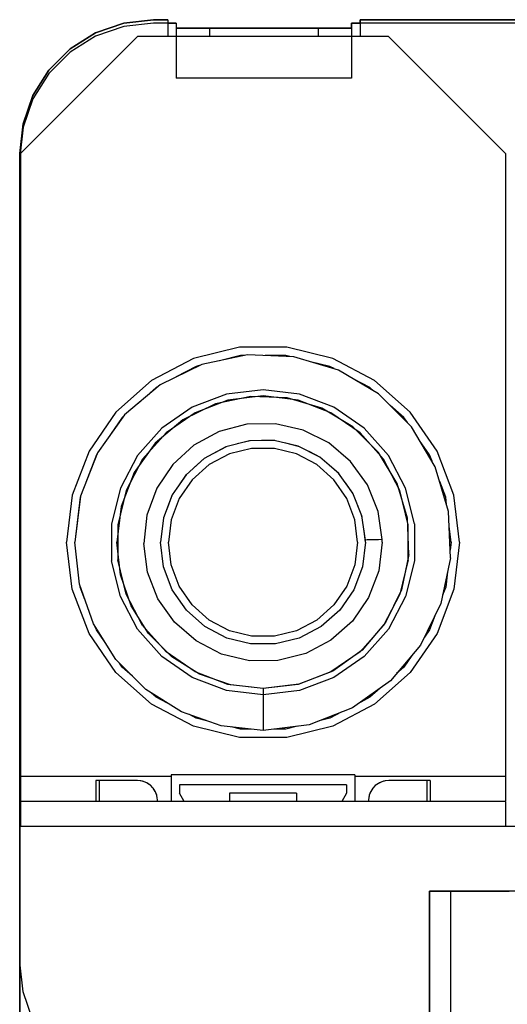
# Model space of a CAD drawing. Header units: inches. Extents: x 0 to 297, y -210 to 0.
# Tile 19 of 82: x 115.93 to 118.84, y -176.35 to -170.46. Entities that reach past the tile are written whole.
import ezdxf

# ---------------------------------------------------------------- set-up
doc = ezdxf.new("R2010")
doc.units = ezdxf.units.IN
doc.header["$MEASUREMENT"] = 0

msp = doc.modelspace()

# ---------------------------------------------------------------- linework, layer by layer
at = {"color": 18, "true_color": 0x000000}
for p, q in [((116.3788, -170.5391), (116.5478, -170.4801)), ((116.5478, -170.4801), (116.3788, -170.5391)), ((116.3788, -170.5391), (116.5478, -170.4801)), ((116.5478, -170.4801), (116.3788, -170.5391)), ((116.5478, -170.5001), (116.3788, -170.5591)), ((116.5478, -170.4801), (116.7258, -170.4601)), ((116.7258, -170.4601), (116.5478, -170.4801)), ((116.5478, -170.4801), (116.7258, -170.4601)), ((116.7258, -170.4601), (116.5478, -170.4801)), ((116.7258, -170.4801), (116.5478, -170.5001)), ((116.7258, -170.4601), (116.8108, -170.4601)), ((116.8108, -170.4601), (116.7258, -170.4601)), ((116.7258, -170.4601), (116.8108, -170.4601)), ((116.8108, -170.4601), (116.7258, -170.4601)), ((116.8608, -170.4801), (116.7258, -170.4801)), ((116.8108, -170.4601), (116.8108, -170.4801)), ((116.8108, -170.4601), (116.8108, -170.5601)), ((116.8108, -170.4601), (116.8108, -170.4801)), ((116.8108, -170.4601), (116.8108, -170.4801)), ((116.8108, -170.4801), (116.8608, -170.4801)), ((116.8608, -170.4801), (116.8108, -170.4801)), ((116.8108, -170.4801), (116.8608, -170.4801)), ((116.8608, -170.4801), (116.8608, -170.5101)), ((116.8608, -170.4801), (116.8608, -170.5101)), ((116.8608, -170.4801), (116.8608, -170.5101)), ((116.8608, -170.4801), (116.8608, -170.8101)), ((117.9108, -170.5101), (117.9108, -170.4801)), ((117.9108, -170.4801), (117.9608, -170.4801)), ((117.9108, -170.4801), (117.9108, -170.5101)), ((117.9608, -170.4801), (117.9108, -170.4801)), ((117.9108, -170.5101), (117.9108, -170.4801)), ((117.9108, -170.4801), (117.9608, -170.4801)), ((117.9108, -170.4801), (117.9108, -170.8101)), ((121.8358, -170.4801), (117.9108, -170.4801)), ((117.9608, -170.4801), (117.9608, -170.4601)), ((117.9608, -170.4601), (121.8108, -170.4601)), ((117.9608, -170.4601), (117.9608, -170.5601)), ((121.8108, -170.4601), (117.9608, -170.4601)), ((117.9608, -170.4801), (117.9608, -170.4601)), ((117.9608, -170.4601), (121.8108, -170.4601)), ((121.8108, -170.4601), (117.9608, -170.4601)), ((117.9608, -170.4601), (117.9608, -170.4801)), ((116.6308, -170.5601), (115.9308, -171.2601)), ((116.2268, -170.6346), (116.3788, -170.5391)), ((116.3788, -170.5391), (116.2268, -170.6346)), ((116.2268, -170.6346), (116.3788, -170.5391)), ((116.3788, -170.5391), (116.2268, -170.6346)), ((116.3788, -170.5591), (116.2268, -170.6546)), ((118.1308, -170.5601), (116.6308, -170.5601)), ((116.8608, -170.5101), (117.9108, -170.5101)), ((116.8608, -170.5101), (116.8608, -170.5601)), ((117.0618, -170.5101), (116.8608, -170.5101)), ((116.8608, -170.5101), (117.9108, -170.5101)), ((117.9108, -170.5101), (116.8608, -170.5101)), ((117.7098, -170.5101), (117.0618, -170.5101)), ((117.0618, -170.5101), (117.0618, -170.5601)), ((117.9108, -170.5101), (117.7098, -170.5101)), ((117.7098, -170.5101), (117.7098, -170.5601)), ((117.9108, -170.5101), (117.9108, -170.5601)), ((118.8308, -171.2601), (118.1308, -170.5601)), ((116.1003, -170.7611), (116.2268, -170.6346)), ((116.2268, -170.6346), (116.1003, -170.7611)), ((116.1003, -170.7611), (116.2268, -170.6346)), ((116.2268, -170.6346), (116.1003, -170.7611)), ((116.2268, -170.6546), (116.1003, -170.7811)), ((116.0048, -170.9131), (116.1003, -170.7611)), ((116.1003, -170.7611), (116.0048, -170.9131)), ((116.0048, -170.9131), (116.1003, -170.7611)), ((116.1003, -170.7611), (116.0048, -170.9131)), ((116.1003, -170.7811), (116.0048, -170.9331)), ((117.9108, -170.8101), (116.8608, -170.8101)), ((117.9108, -170.8101), (116.8608, -170.8101)), ((115.9458, -171.0821), (116.0048, -170.9131)), ((116.0048, -170.9131), (115.9458, -171.0821)), ((115.9458, -171.0821), (116.0048, -170.9131)), ((116.0048, -170.9131), (115.9458, -171.0821)), ((116.0048, -170.9331), (115.9458, -171.1021)), ((115.9258, -171.2601), (115.9458, -171.0821)), ((115.9458, -171.0821), (115.9258, -171.2601)), ((115.9258, -171.2601), (115.9458, -171.0821)), ((115.9458, -171.0821), (115.9258, -171.2601)), ((115.9458, -171.1021), (115.9258, -171.2801)), ((115.9258, -176.9401), (115.9258, -171.2601)), ((115.9258, -171.2601), (115.9258, -175.2851)), ((115.9258, -176.9401), (115.9258, -171.2601)), ((115.9258, -171.2601), (115.9258, -171.2791)), ((115.9308, -171.2601), (115.9308, -174.9851)), ((118.8308, -171.2601), (118.8308, -174.9851)), ((115.9258, -171.2801), (115.9258, -176.0951)), ((117.2393, -172.4186), (116.9643, -172.4866)), ((117.5223, -172.4186), (117.2393, -172.4186)), ((117.7973, -172.4866), (117.5223, -172.4186)), ((116.9643, -172.4866), (116.7133, -172.6181)), ((117.2878, -172.4641), (117.0153, -172.5211)), ((117.2453, -172.4681), (117.1203, -172.4991)), ((117.2673, -172.4681), (117.2453, -172.4681)), ((117.5658, -172.4756), (117.2878, -172.4641)), ((117.5163, -172.4681), (117.3933, -172.4681)), ((117.5413, -172.4746), (117.5163, -172.4681)), ((117.8328, -172.5551), (117.5658, -172.4756)), ((118.0483, -172.6181), (117.7973, -172.4866)), ((117.0153, -172.5211), (116.7653, -172.6431)), ((116.9818, -172.5331), (116.8623, -172.5961)), ((116.9998, -172.5286), (116.9818, -172.5331)), ((117.7798, -172.5331), (117.6648, -172.5051)), ((117.8058, -172.5466), (117.7798, -172.5331)), ((118.0718, -172.6971), (117.8328, -172.5551)), ((116.7133, -172.6181), (116.5013, -172.8061)), ((118.0198, -172.6591), (117.9193, -172.6066)), ((118.2603, -172.8061), (118.0483, -172.6181)), ((116.7653, -172.6431), (116.5533, -172.8231)), ((116.7418, -172.6591), (116.6348, -172.7541)), ((116.7548, -172.6526), (116.7418, -172.6591)), ((117.3808, -172.6726), (117.1623, -172.6991)), ((117.5993, -172.6991), (117.3808, -172.6726)), ((118.0443, -172.6811), (118.0198, -172.6591)), ((117.1623, -172.6991), (116.9568, -172.7771)), ((117.1713, -172.7356), (116.9743, -172.8101)), ((117.3083, -172.7131), (117.0968, -172.7576)), ((117.3808, -172.7101), (117.1713, -172.7356)), ((117.5248, -172.7221), (117.3083, -172.7131)), ((117.5903, -172.7356), (117.3808, -172.7101)), ((117.7323, -172.7836), (117.5248, -172.7221)), ((117.7873, -172.8101), (117.5903, -172.7356)), ((117.8048, -172.7771), (117.5993, -172.6991)), ((118.2688, -172.8941), (118.0718, -172.6971)), ((116.9568, -172.7771), (116.7758, -172.9021)), ((117.0968, -172.7576), (116.9023, -172.8526)), ((117.9183, -172.8946), (117.7323, -172.7836)), ((117.9858, -172.9021), (117.8048, -172.7771)), ((118.2228, -172.8391), (118.1413, -172.7666)), ((116.5013, -172.8061), (116.3403, -173.0391)), ((116.5533, -172.8231), (116.3913, -173.0496)), ((116.5388, -172.8391), (116.4513, -172.9661)), ((116.5468, -172.8316), (116.5388, -172.8391)), ((116.9023, -172.8526), (116.7368, -172.9926)), ((116.9743, -172.8101), (116.8008, -172.9301)), ((117.9608, -172.9301), (117.7873, -172.8101)), ((118.2438, -172.8691), (118.2228, -172.8391)), ((118.4213, -173.0391), (118.2603, -172.8061)), ((116.7758, -172.9021), (116.6298, -173.0666)), ((117.2833, -172.8791), (117.1178, -172.9226)), ((117.4548, -172.8766), (117.2833, -172.8791)), ((117.6213, -172.9146), (117.4548, -172.8766)), ((117.7743, -172.9911), (117.6213, -172.9146)), ((118.0713, -173.0476), (117.9183, -172.8946)), ((118.1318, -173.0666), (117.9858, -172.9021)), ((118.4108, -173.1331), (118.2688, -172.8941)), ((116.8008, -172.9301), (116.6608, -173.0881)), ((117.1178, -172.9226), (116.9678, -173.0046)), ((118.1008, -173.0881), (117.9608, -172.9301)), ((116.7368, -172.9926), (116.6113, -173.1686)), ((116.9678, -173.0046), (116.8413, -173.1201)), ((117.1588, -173.0141), (117.0293, -173.0836)), ((117.1613, -173.0136), (117.0888, -173.0516)), ((117.3008, -172.9781), (117.1588, -173.0141)), ((117.3128, -173.0241), (117.1803, -173.0566)), ((117.3128, -173.0241), (117.1803, -173.0566)), ((117.3038, -172.9776), (117.2258, -172.9971)), ((117.4473, -172.9761), (117.3008, -172.9781)), ((117.4488, -173.0241), (117.3128, -173.0241)), ((117.4488, -173.0241), (117.3128, -173.0241)), ((117.4508, -172.9771), (117.3718, -172.9771)), ((117.5903, -173.0096), (117.4473, -172.9761)), ((117.5813, -173.0566), (117.4488, -173.0241)), ((117.5813, -173.0566), (117.4488, -173.0241)), ((117.5938, -173.0116), (117.5178, -172.9926)), ((117.7208, -173.0756), (117.5903, -173.0096)), ((117.9048, -173.1021), (117.7743, -172.9911)), ((118.3768, -173.0621), (118.3173, -172.9761)), ((116.3403, -173.0391), (116.2398, -173.3041)), ((116.3913, -173.0496), (116.2903, -173.3091)), ((116.3848, -173.0621), (116.3223, -173.2271)), ((116.3888, -173.0561), (116.3848, -173.0621)), ((116.6298, -173.0666), (116.5278, -173.2616)), ((116.6608, -173.0881), (116.5628, -173.2746)), ((117.0293, -173.0836), (116.9203, -173.1811)), ((117.0313, -173.0826), (116.9683, -173.1381)), ((117.1803, -173.0566), (117.0598, -173.1201)), ((117.1803, -173.0566), (117.0598, -173.1201)), ((117.7018, -173.1201), (117.5813, -173.0566)), ((117.7018, -173.1201), (117.5813, -173.0566)), ((117.7248, -173.0786), (117.6558, -173.0426)), ((117.8323, -173.1711), (117.7208, -173.0756)), ((118.1823, -173.2336), (118.0713, -173.0476)), ((118.1988, -173.2746), (118.1008, -173.0881)), ((118.2338, -173.2616), (118.1318, -173.0666)), ((118.3913, -173.1001), (118.3768, -173.0621)), ((118.5218, -173.3041), (118.4213, -173.0391)), ((116.8413, -173.1201), (116.7458, -173.2621)), ((117.0598, -173.1201), (116.9578, -173.2106)), ((117.0598, -173.1201), (116.9578, -173.2106)), ((117.8038, -173.2106), (117.7018, -173.1201)), ((117.8038, -173.2106), (117.7018, -173.1201)), ((117.8353, -173.1756), (117.7773, -173.1241)), ((118.0048, -173.2411), (117.9048, -173.1021)), ((118.4903, -173.4001), (118.4108, -173.1331)), ((116.6113, -173.1686), (116.5328, -173.3701)), ((116.9203, -173.1811), (116.8373, -173.3021)), ((116.9213, -173.1801), (116.8713, -173.2531)), ((117.9178, -173.2906), (117.8323, -173.1711)), ((116.5278, -173.2616), (116.4748, -173.4751)), ((116.7458, -173.2621), (116.6868, -173.4226)), ((116.9578, -173.2106), (116.8803, -173.3226)), ((116.9578, -173.2106), (116.8803, -173.3226)), ((117.8813, -173.3226), (117.8038, -173.2106)), ((117.8813, -173.3226), (117.8038, -173.2106)), ((117.9198, -173.2956), (117.8763, -173.2321)), ((118.0688, -173.4001), (118.0048, -173.2411)), ((118.2438, -173.4411), (118.1823, -173.2336)), ((118.2868, -173.4751), (118.2338, -173.2616)), ((118.4733, -173.3161), (118.4373, -173.2216)), ((116.2398, -173.3041), (116.2058, -173.5851)), ((116.2903, -173.3091), (116.2558, -173.5851)), ((116.2883, -173.3161), (116.2558, -173.5851)), ((116.2898, -173.3126), (116.2883, -173.3161)), ((116.5628, -173.2746), (116.5123, -173.4796)), ((116.8373, -173.3021), (116.7858, -173.4396)), ((116.8383, -173.3016), (116.8033, -173.3931)), ((116.8803, -173.3226), (116.8323, -173.4501)), ((116.8803, -173.3226), (116.8323, -173.4501)), ((117.9293, -173.4501), (117.8813, -173.3226)), ((117.9293, -173.4501), (117.8813, -173.3226)), ((117.9723, -173.4266), (117.9178, -173.2906)), ((118.2493, -173.4796), (118.1988, -173.2746)), ((118.4783, -173.3596), (118.4733, -173.3161)), ((118.5558, -173.5851), (118.5218, -173.3041)), ((116.5328, -173.3701), (116.5058, -173.5851)), ((117.9733, -173.4326), (117.9463, -173.3611)), ((116.6868, -173.4226), (116.6683, -173.5931)), ((116.7858, -173.4391), (116.7683, -173.5851)), ((116.7858, -173.4396), (116.7683, -173.5851)), ((117.9933, -173.5716), (117.9723, -173.4266)), ((118.0933, -173.5691), (118.0688, -173.4001)), ((118.2528, -173.6576), (118.2438, -173.4411)), ((118.5018, -173.6781), (118.4903, -173.4001)), ((116.4748, -173.4751), (116.4748, -173.6951)), ((116.5123, -173.4796), (116.5123, -173.6906)), ((116.8323, -173.4501), (116.8158, -173.5851)), ((116.8323, -173.4501), (116.8158, -173.5851)), ((117.9458, -173.5851), (117.9293, -173.4501)), ((117.9458, -173.5851), (117.9293, -173.4501)), ((117.9933, -173.5851), (117.9833, -173.5026)), ((118.2493, -173.6906), (118.2493, -173.4796)), ((118.2868, -173.4751), (118.2868, -173.6951)), ((118.5058, -173.5851), (118.4943, -173.4891)), ((116.2398, -173.8661), (116.2058, -173.5851)), ((116.2838, -173.8356), (116.2558, -173.5851)), ((116.5278, -173.7796), (116.5058, -173.5851)), ((116.6908, -173.7626), (116.6683, -173.5931)), ((116.7863, -173.7316), (116.7683, -173.5851)), ((116.8323, -173.7201), (116.8158, -173.5851)), ((116.8323, -173.7201), (116.8158, -173.5851)), ((117.9458, -173.5851), (117.9293, -173.7201)), ((117.9458, -173.5851), (117.9293, -173.7201)), ((117.9933, -173.5851), (117.9753, -173.7316)), ((117.9933, -173.5761), (117.9933, -173.5716)), ((117.9958, -173.5716), (117.9933, -173.5716)), ((117.9933, -173.5806), (117.9933, -173.5761)), ((117.9933, -173.5851), (117.9933, -173.5806)), ((118.0033, -173.5711), (117.9958, -173.5716)), ((118.0148, -173.5711), (118.0033, -173.5711)), ((118.0308, -173.5706), (118.0148, -173.5711)), ((118.0498, -173.5701), (118.0308, -173.5706)), ((118.0708, -173.5696), (118.0498, -173.5701)), ((118.0933, -173.5691), (118.0708, -173.5696)), ((118.0933, -173.5851), (118.0728, -173.7551)), ((118.0933, -173.5746), (118.0933, -173.5691)), ((118.0933, -173.5796), (118.0933, -173.5746)), ((118.0933, -173.5851), (118.0933, -173.5796)), ((118.5058, -173.5851), (118.5003, -173.6321)), ((118.5558, -173.5851), (118.5218, -173.8661)), ((118.2528, -173.6576), (118.2083, -173.8691)), ((118.5018, -173.6781), (118.4448, -173.9506)), ((116.5278, -173.9086), (116.4748, -173.6951)), ((116.5628, -173.8956), (116.5123, -173.6906)), ((116.8383, -173.8696), (116.7863, -173.7316)), ((116.8803, -173.8476), (116.8323, -173.7201)), ((116.8803, -173.8476), (116.8323, -173.7201)), ((117.9293, -173.7201), (117.8813, -173.8476)), ((117.9293, -173.7201), (117.8813, -173.8476)), ((117.9753, -173.7316), (117.9233, -173.8696)), ((118.2493, -173.6906), (118.1988, -173.8956)), ((118.2868, -173.6951), (118.2338, -173.9086)), ((116.5923, -173.9646), (116.5278, -173.7796)), ((116.7528, -173.9221), (116.6908, -173.7626)), ((118.0728, -173.7551), (118.0123, -173.9151)), ((118.4843, -173.7621), (118.4733, -173.8541)), ((116.3673, -174.0731), (116.2838, -173.8356)), ((116.2883, -173.8541), (116.2873, -173.8451)), ((116.3158, -173.9266), (116.2883, -173.8541)), ((116.9578, -173.9596), (116.8803, -173.8476)), ((116.9578, -173.9596), (116.8803, -173.8476)), ((117.8813, -173.8476), (117.8038, -173.9596)), ((117.8813, -173.8476), (117.8038, -173.9596)), ((118.4733, -173.8541), (118.4548, -173.9021)), ((116.3403, -174.1311), (116.2398, -173.8661)), ((116.6298, -174.1036), (116.5278, -173.9086)), ((116.6608, -174.0821), (116.5628, -173.8956)), ((116.9223, -173.9911), (116.8383, -173.8696)), ((117.9233, -173.8696), (117.8393, -173.9911)), ((118.0123, -173.9151), (117.9153, -174.0561)), ((118.1988, -173.8956), (118.1008, -174.0821)), ((118.2083, -173.8691), (118.1133, -174.0636)), ((118.2338, -173.9086), (118.1318, -174.1036)), ((118.5218, -173.8661), (118.4213, -174.1311)), ((116.6968, -174.1306), (116.5923, -173.9646)), ((116.8513, -174.0621), (116.7528, -173.9221)), ((117.0598, -174.0501), (116.9578, -173.9596)), ((117.0598, -174.0501), (116.9578, -173.9596)), ((117.8038, -173.9596), (117.7018, -174.0501)), ((117.8038, -173.9596), (117.7018, -174.0501)), ((118.4448, -173.9506), (118.3228, -174.2006)), ((117.0328, -174.0891), (116.9223, -173.9911)), ((117.8393, -173.9911), (117.7288, -174.0891)), ((118.4083, -174.0251), (118.3768, -174.1081)), ((116.5013, -174.2866), (116.3673, -174.0731)), ((116.3848, -174.1081), (116.3778, -174.0906)), ((116.8008, -174.2401), (116.6608, -174.0821)), ((116.9808, -174.1746), (116.8513, -174.0621)), ((117.1638, -174.1576), (117.0328, -174.0891)), ((117.1803, -174.1136), (117.0598, -174.0501)), ((117.1803, -174.1136), (117.0598, -174.0501)), ((117.7018, -174.0501), (117.5813, -174.1136)), ((117.7018, -174.0501), (117.5813, -174.1136)), ((117.7288, -174.0891), (117.5978, -174.1576)), ((117.9153, -174.0561), (117.7873, -174.1701)), ((118.1008, -174.0821), (117.9608, -174.2401)), ((118.1133, -174.0636), (117.9733, -174.2291)), ((116.5013, -174.3641), (116.3403, -174.1311)), ((116.4333, -174.1781), (116.3848, -174.1081)), ((116.7758, -174.2681), (116.6298, -174.1036)), ((116.8353, -174.2691), (116.6968, -174.1306)), ((117.3128, -174.1461), (117.1803, -174.1136)), ((117.3128, -174.1461), (117.1803, -174.1136)), ((117.4488, -174.1461), (117.3128, -174.1461)), ((117.4488, -174.1461), (117.3128, -174.1461)), ((117.5813, -174.1136), (117.4488, -174.1461)), ((117.5813, -174.1136), (117.4488, -174.1461)), ((118.1318, -174.1036), (117.9858, -174.2681)), ((118.4213, -174.1311), (118.2603, -174.3641)), ((118.3768, -174.1081), (118.3458, -174.1531)), ((117.1328, -174.2531), (116.9808, -174.1746)), ((117.3068, -174.1931), (117.1638, -174.1576)), ((117.4548, -174.1931), (117.3068, -174.1931)), ((117.5978, -174.1576), (117.4548, -174.1931)), ((117.7873, -174.1701), (117.6363, -174.2501)), ((118.3228, -174.2006), (118.1428, -174.4126)), ((116.9568, -174.3931), (116.7758, -174.2681)), ((116.9743, -174.3601), (116.8008, -174.2401)), ((117.0013, -174.3736), (116.8353, -174.2691)), ((117.2993, -174.2931), (117.1328, -174.2531)), ((117.6363, -174.2501), (117.4703, -174.2921)), ((117.9608, -174.2401), (117.7873, -174.3601)), ((117.9733, -174.2291), (117.7973, -174.3546)), ((117.9858, -174.2681), (117.8048, -174.3931)), ((118.2713, -174.2611), (118.2228, -174.3311)), ((116.6793, -174.4646), (116.5013, -174.2866)), ((116.5388, -174.3311), (116.5228, -174.3081)), ((117.4703, -174.2921), (117.2993, -174.2931)), ((116.7133, -174.5521), (116.5013, -174.3641)), ((116.6008, -174.3861), (116.5388, -174.3311)), ((117.1713, -174.4346), (116.9743, -174.3601)), ((117.1863, -174.4381), (117.0013, -174.3736)), ((117.7873, -174.3601), (117.5903, -174.4346)), ((117.7973, -174.3546), (117.5958, -174.4331)), ((118.2603, -174.3641), (118.0483, -174.5521)), ((118.2228, -174.3311), (118.1788, -174.3701)), ((117.1623, -174.4711), (116.9568, -174.3931)), ((117.3808, -174.4601), (117.1713, -174.4346)), ((117.3808, -174.4601), (117.1863, -174.4381)), ((117.5958, -174.4331), (117.3808, -174.4601)), ((117.5903, -174.4346), (117.3808, -174.4601)), ((117.8048, -174.3931), (117.5993, -174.4711)), ((118.1428, -174.4126), (117.9163, -174.5746)), ((116.8928, -174.5986), (116.6793, -174.4646)), ((116.7418, -174.5111), (116.7143, -174.4866)), ((117.3808, -174.4976), (117.1623, -174.4711)), ((117.3808, -174.4601), (117.3808, -174.7101)), ((117.5993, -174.4711), (117.3808, -174.4976)), ((118.0808, -174.4571), (118.0198, -174.5111)), ((116.9643, -174.6836), (116.7133, -174.5521)), ((116.8103, -174.5471), (116.7418, -174.5111)), ((118.0483, -174.5521), (117.7973, -174.6836)), ((118.0198, -174.5111), (117.9648, -174.5401)), ((117.1303, -174.6821), (116.8928, -174.5986)), ((116.9818, -174.6371), (116.9413, -174.6156)), ((117.9163, -174.5746), (117.6568, -174.6756)), ((117.8483, -174.6011), (117.7798, -174.6371)), ((117.0503, -174.6541), (116.9818, -174.6371)), ((117.3808, -174.7101), (117.1303, -174.6821)), ((117.6568, -174.6756), (117.3808, -174.7101)), ((117.7798, -174.6371), (117.7158, -174.6526)), ((117.2393, -174.7516), (116.9643, -174.6836)), ((117.2453, -174.7021), (117.1923, -174.6891)), ((117.3078, -174.7021), (117.2453, -174.7021)), ((117.5163, -174.7021), (117.4468, -174.7021)), ((117.5878, -174.6841), (117.5163, -174.7021)), ((117.7973, -174.6836), (117.5223, -174.7516)), ((117.5223, -174.7516), (117.2393, -174.7516)), ((117.9308, -174.9751), (116.8308, -174.9751)), ((116.8308, -174.9751), (116.8308, -174.9851)), ((117.9308, -174.9751), (117.9308, -174.9851)), ((115.9308, -174.9851), (115.9308, -175.0186)), ((116.8308, -174.9851), (115.9308, -174.9851)), ((115.9308, -175.0186), (115.9308, -175.0501)), ((116.3833, -175.0101), (116.3808, -175.0101)), ((116.3808, -175.0101), (116.3808, -175.0726)), ((116.4008, -175.0101), (116.3833, -175.0101)), ((116.4008, -175.0101), (116.4008, -175.1351)), ((116.6293, -175.0101), (116.4008, -175.0101)), ((116.6598, -175.0141), (116.6293, -175.0101)), ((116.6503, -175.0121), (116.6293, -175.0101)), ((116.6568, -175.0136), (116.6503, -175.0121)), ((116.6853, -175.0236), (116.6598, -175.0141)), ((116.6708, -175.0171), (116.6638, -175.0156)), ((116.6803, -175.0216), (116.6708, -175.0171)), ((116.7068, -175.0376), (116.6853, -175.0236)), ((116.6908, -175.0266), (116.6878, -175.0251)), ((116.7008, -175.0336), (116.6908, -175.0266)), ((116.8308, -174.9851), (116.8308, -175.0186)), ((116.8308, -175.0186), (116.8308, -175.0501)), ((116.8808, -175.0351), (116.8808, -175.0851)), ((117.8808, -175.0351), (116.8808, -175.0351)), ((117.8808, -175.0351), (117.8808, -175.0851)), ((117.9308, -174.9851), (117.9308, -175.0186)), ((118.8308, -174.9851), (117.9308, -174.9851)), ((117.9308, -175.0186), (117.9308, -175.0501)), ((118.0708, -175.0266), (118.0523, -175.0396)), ((118.0608, -175.0336), (118.0548, -175.0376)), ((118.0908, -175.0171), (118.0708, -175.0266)), ((118.0763, -175.0236), (118.0738, -175.0251)), ((118.0813, -175.0216), (118.0763, -175.0236)), ((118.1113, -175.0121), (118.0908, -175.0171)), ((118.1018, -175.0141), (118.0978, -175.0156)), ((118.1048, -175.0136), (118.1018, -175.0141)), ((118.1323, -175.0101), (118.1113, -175.0121)), ((118.3608, -175.0101), (118.1323, -175.0101)), ((118.3608, -175.0101), (118.3608, -175.1351)), ((118.3783, -175.0101), (118.3608, -175.0101)), ((118.3808, -175.0101), (118.3783, -175.0101)), ((118.3808, -175.0101), (118.3808, -175.0726)), ((118.8308, -174.9851), (118.8308, -175.0186)), ((118.8308, -175.0186), (118.8308, -175.0501)), ((115.9308, -175.0501), (115.9308, -175.0786)), ((115.9308, -175.0786), (115.9308, -175.1026)), ((116.3808, -175.0726), (116.3808, -175.1351)), ((116.7238, -175.0546), (116.7068, -175.0376)), ((116.7093, -175.0396), (116.7078, -175.0386)), ((116.7203, -175.0511), (116.7093, -175.0396)), ((116.7378, -175.0761), (116.7238, -175.0546)), ((116.7248, -175.0556), (116.7243, -175.0551)), ((116.7368, -175.0746), (116.7248, -175.0556)), ((116.7373, -175.0751), (116.7368, -175.0746)), ((116.7458, -175.0991), (116.7378, -175.0761)), ((116.7458, -175.0976), (116.7418, -175.0871)), ((116.8308, -175.0501), (116.8308, -175.0786)), ((116.8308, -175.0786), (116.8308, -175.1026)), ((116.9098, -175.1351), (116.8808, -175.0851)), ((117.1868, -175.0851), (117.1808, -175.0851)), ((117.1808, -175.0851), (117.1808, -175.1351)), ((117.2038, -175.0851), (117.1868, -175.0851)), ((117.2313, -175.0851), (117.2038, -175.0851)), ((117.2673, -175.0851), (117.2313, -175.0851)), ((117.3098, -175.0851), (117.2673, -175.0851)), ((117.3568, -175.0851), (117.3098, -175.0851)), ((117.4048, -175.0851), (117.3568, -175.0851)), ((117.4518, -175.0851), (117.4048, -175.0851)), ((117.4943, -175.0851), (117.4518, -175.0851)), ((117.5303, -175.0851), (117.4943, -175.0851)), ((117.5578, -175.0851), (117.5303, -175.0851)), ((117.5748, -175.0851), (117.5578, -175.0851)), ((117.5808, -175.0851), (117.5748, -175.0851)), ((117.5808, -175.0851), (117.5808, -175.1351)), ((117.8808, -175.0851), (117.8518, -175.1351)), ((117.9308, -175.0501), (117.9308, -175.0786)), ((117.9308, -175.0786), (117.9308, -175.1026)), ((118.0248, -175.0746), (118.0158, -175.0976)), ((118.0238, -175.0761), (118.0198, -175.0871)), ((118.0243, -175.0751), (118.0238, -175.0761)), ((118.0368, -175.0556), (118.0248, -175.0746)), ((118.0523, -175.0396), (118.0368, -175.0556)), ((118.0378, -175.0546), (118.0373, -175.0551)), ((118.0413, -175.0511), (118.0378, -175.0546)), ((118.0548, -175.0376), (118.0538, -175.0386)), ((118.3808, -175.0726), (118.3808, -175.1351)), ((118.8308, -175.0501), (118.8308, -175.0786)), ((118.8308, -175.0786), (118.8308, -175.1026)), ((115.9308, -175.1026), (115.9308, -175.1201)), ((115.9308, -175.1201), (115.9308, -175.1311)), ((115.9308, -175.1311), (115.9308, -175.1351)), ((115.9308, -175.1351), (115.9308, -175.2851)), ((118.8308, -175.1351), (115.9308, -175.1351)), ((116.7458, -175.0981), (116.7458, -175.0976)), ((116.7483, -175.1121), (116.7458, -175.0991)), ((116.7493, -175.1251), (116.7483, -175.1121)), ((116.7493, -175.1351), (116.7493, -175.1251)), ((116.8308, -175.1026), (116.8308, -175.1201)), ((116.8308, -175.1201), (116.8308, -175.1311)), ((116.8308, -175.1311), (116.8308, -175.1351)), ((117.9308, -175.1026), (117.9308, -175.1201)), ((117.9308, -175.1201), (117.9308, -175.1311)), ((117.9308, -175.1351), (117.9308, -175.1311)), ((118.0158, -175.0976), (118.0123, -175.1251)), ((118.0133, -175.1121), (118.0123, -175.1251)), ((118.0123, -175.1251), (118.0123, -175.1351)), ((118.0158, -175.0991), (118.0133, -175.1121)), ((118.0158, -175.0981), (118.0158, -175.0991)), ((118.8308, -175.1026), (118.8308, -175.1201)), ((118.8308, -175.1201), (118.8308, -175.1311)), ((118.8308, -175.1351), (118.8308, -175.1311)), ((118.8308, -175.1351), (118.8308, -175.2851)), ((115.9258, -175.2851), (115.9258, -176.9401)), ((119.4158, -175.2851), (115.9258, -175.2851)), ((118.3773, -176.6901), (118.3773, -175.6701)), ((118.3773, -175.6701), (118.5023, -175.6701)), ((118.3773, -175.6701), (118.3773, -176.6901)), ((118.5023, -175.6701), (118.3773, -175.6701)), ((118.5023, -175.6701), (118.8523, -175.6701)), ((118.5023, -175.6701), (118.5023, -176.9401)), ((119.5223, -175.6701), (118.5023, -175.6701)), ((115.9458, -176.2731), (115.9258, -176.0951)), ((115.9258, -176.0951), (115.9258, -176.9401)), ((116.0048, -176.4421), (115.9458, -176.2731))]:
    msp.add_line(p, q, dxfattribs=at)

doc.saveas('drawing.dxf')
